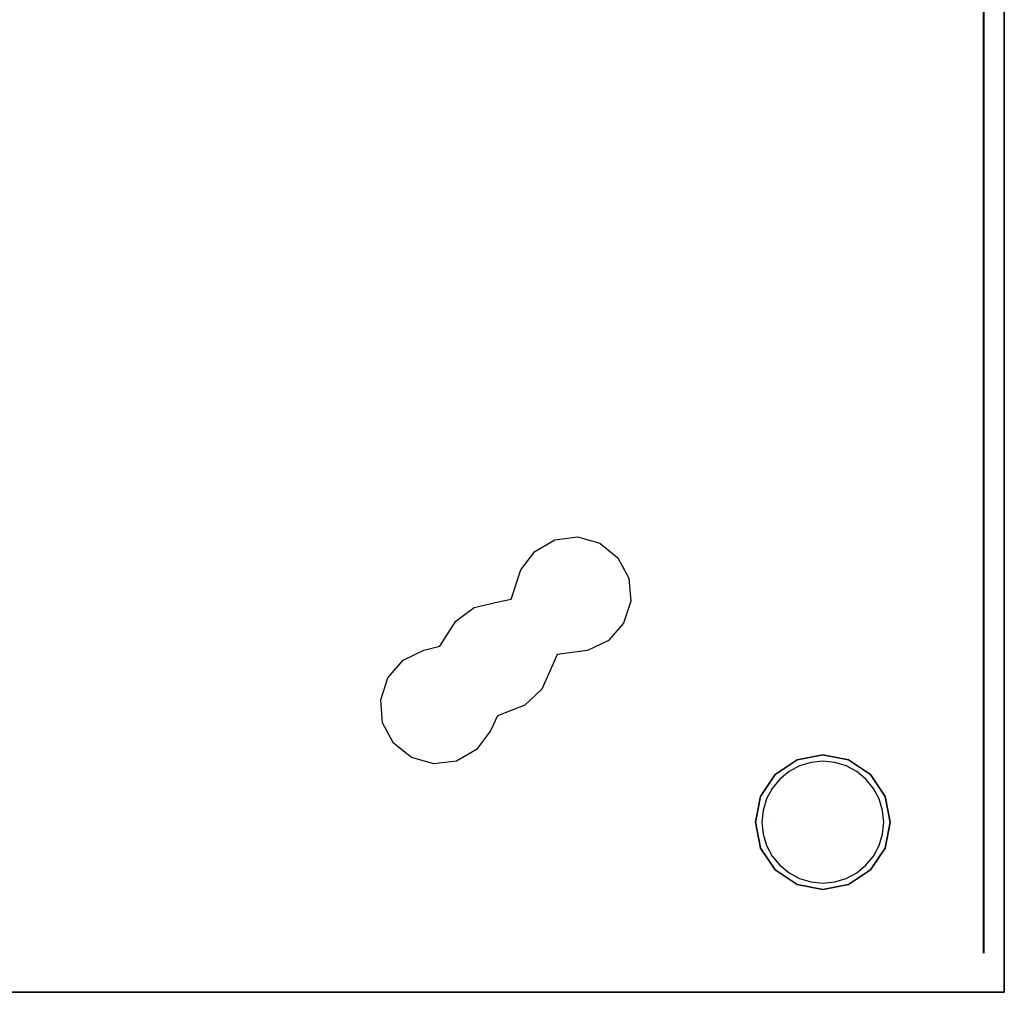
# Model space of a CAD drawing. Header units: millimetres. Extents: x -363 to 277, y -530 to 542.
# Tile 2 of 5: x -103 to 277, y -530 to -155. Entities that reach past the tile are written whole.
import ezdxf

# ---------------------------------------------------------------- set-up
doc = ezdxf.new("R2010")
doc.units = ezdxf.units.MM
doc.layers.add('KF_NOMOS_LT_SPEAKDETAIL', color=250, linetype='Continuous')
doc.layers.add('KF_NOMOS_LT_SPEAKER', color=253, linetype='Continuous')

# ---------------------------------------------------------------- blocks, each defined once
blk = doc.blocks.new('KF_NOMOS_LT_3D')
at = {"layer": 'Defpoints'}
blk.add_point((-2.29, -990.6, 405.5), dxfattribs=at)
at = {"layer": 'KF_NOMOS_LT_SPEAKDETAIL'}
for points, invisible_edges in [([(62.1, -979.5, 456), (62.1, 50.5, 456), (62.1, 50.5, 241), (62.1, -979.5, 241)], 4), ([(62.1, -979.5, 241), (62.1, 50.5, 241), (62.1, 50.5, 26), (62.1, -979.5, 26)], 1), ([(-76.91, -852.18, 471.1), (-82.77, -858.9, 471.1), (-111.16, -824.54, 471.1), (-103.46, -820.05, 471.1)], 10), ([(-74.14, -843.71, 471.1), (-76.91, -852.18, 471.1), (-103.46, -820.05, 471.1), (-94.62, -818.93, 471.1)], 10), ([(-74.92, -834.83, 471.1), (-74.14, -843.71, 471.1), (-94.62, -818.93, 471.1), (-86.05, -821.36, 471.1)], 10), ([(-79.11, -826.96, 471.1), (-74.92, -834.83, 471.1), (-86.05, -821.36, 471.1), (-79.11, -826.96, 471.1)], 10), ([(-82.77, -858.9, 471.1), (-90.8, -862.78, 471.1), (-116.49, -831.69, 471.1), (-111.16, -824.54, 471.1)], 10), ([(-90.8, -862.78, 471.1), (-102.56, -864.34, 471.1), (-120.23, -842.95, 471.1), (-116.49, -831.69, 471.1)], 10), ([(-102.56, -864.34, 471.1), (-104.79, -869.59, 471.1), (-125.81, -844.15, 471.1), (-120.23, -842.95, 471.1)], 10), ([(-108.42, -877.73, 471.1), (-114.95, -883.8, 471.1), (-141.68, -851.45, 471.1), (-134.49, -846.18, 471.1)], 10), ([(-104.79, -869.59, 471.1), (-108.42, -877.73, 471.1), (-134.49, -846.18, 471.1), (-125.81, -844.15, 471.1)], 10), ([(-114.95, -883.8, 471.1), (-125.53, -887.98, 471.1), (-147.78, -861.06, 471.1), (-141.68, -851.45, 471.1)], 10), ([(-125.53, -887.98, 471.1), (-128.28, -893.76, 471.1), (-153.97, -862.67, 471.1), (-147.78, -861.06, 471.1)], 10), ([(-128.28, -893.76, 471.1), (-133.6, -900.91, 471.1), (-162, -866.55, 471.1), (-153.97, -862.67, 471.1)], 10), ([(-133.6, -900.91, 471.1), (-141.3, -905.4, 471.1), (-167.86, -873.27, 471.1), (-162, -866.55, 471.1)], 10), ([(-141.3, -905.4, 471.1), (-150.15, -906.52, 471.1), (-170.62, -881.74, 471.1), (-167.86, -873.27, 471.1)], 10), ([(-150.15, -906.52, 471.1), (-158.72, -904.09, 471.1), (-169.85, -890.62, 471.1), (-170.62, -881.74, 471.1)], 10), ([(-158.72, -904.09, 471.1), (-165.66, -898.49, 471.1), (-165.66, -898.49, 471.1), (-169.85, -890.62, 471.1)], 10), ([(0, -903), (0, -903, 11), (-9.95, -904.98, 11), (-9.95, -904.98)], 5), ([(0, -929), (0, -903), (-9.95, -904.98), (-6.5, -929)], 15), ([(9.95, -904.98), (9.95, -904.98, 11), (0, -903, 11), (0, -903)], 5), ([(6.5, -929), (9.95, -904.98), (0, -903), (0, -929)], 15), ([(-9.95, -904.98), (-9.95, -904.98, 11), (-18.38, -910.62, 11), (-18.38, -910.62)], 5), ([(-6.5, -929), (-9.95, -904.98), (-18.38, -910.62), (-13, -929)], 15), ([(-5.88, -929, 471.1), (-8.99, -907.29, 471.1), (-13.06, -909.46, 471.1), (-8.81, -929, 471.1)], 13), ([(-2.94, -929, 471.1), (-4.58, -905.95, 471.1), (-8.99, -907.29, 471.1), (-5.88, -929, 471.1)], 13), ([(0, -929, 471.1), (0, -905.5, 471.1), (-4.58, -905.95, 471.1), (-2.94, -929, 471.1)], 13), ([(2.94, -929, 471.1), (4.58, -905.95, 471.1), (0, -905.5, 471.1), (0, -929, 471.1)], 13), ([(5.87, -929, 471.1), (8.99, -907.29, 471.1), (4.58, -905.95, 471.1), (2.94, -929, 471.1)], 13), ([(8.81, -929, 471.1), (13.06, -909.46, 471.1), (8.99, -907.29, 471.1), (5.87, -929, 471.1)], 13), ([(13, -929), (18.38, -910.62), (9.95, -904.98), (6.5, -929)], 15), ([(18.38, -910.62), (18.38, -910.62, 11), (9.95, -904.98, 11), (9.95, -904.98)], 5), ([(-18.38, -910.62), (-18.38, -910.62, 11), (-24.02, -919.05, 11), (-24.02, -919.05)], 5), ([(-13, -929), (-18.38, -910.62), (-24.02, -919.05), (-19.5, -929)], 15), ([(-8.81, -929, 471.1), (-13.06, -909.46, 471.1), (-16.62, -912.38, 471.1), (-11.75, -929, 471.1)], 13), ([(11.75, -929, 471.1), (16.62, -912.38, 471.1), (13.06, -909.46, 471.1), (8.81, -929, 471.1)], 13), ([(19.5, -929), (24.02, -919.05), (18.38, -910.62), (13, -929)], 15), ([(24.02, -919.05), (24.02, -919.05, 11), (18.38, -910.62, 11), (18.38, -910.62)], 5), ([(-11.75, -929, 471.1), (-16.62, -912.38, 471.1), (-19.54, -915.94, 471.1), (-14.69, -929, 471.1)], 13), ([(14.69, -929, 471.1), (19.54, -915.94, 471.1), (16.62, -912.38, 471.1), (11.75, -929, 471.1)], 13), ([(-24.02, -919.05), (-24.02, -919.05, 11), (-26, -929, 11), (-26, -929)], 5), ([(-19.5, -929), (-19.5, -929), (-24.02, -919.05), (-26, -929)], 10), ([(-14.69, -929, 471.1), (-19.54, -915.94, 471.1), (-21.71, -920.01, 471.1), (-17.63, -929, 471.1)], 13), ([(17.62, -929, 471.1), (21.71, -920.01, 471.1), (19.54, -915.94, 471.1), (14.69, -929, 471.1)], 13), ([(26, -929), (26, -929), (24.02, -919.05), (19.5, -929)], 15), ([(26, -929), (26, -929, 11), (24.02, -919.05, 11), (24.02, -919.05)], 5), ([(-17.63, -929, 471.1), (-21.71, -920.01, 471.1), (-23.05, -924.42, 471.1), (-20.56, -929, 471.1)], 13), ([(20.56, -929, 471.1), (23.05, -924.42, 471.1), (21.71, -920.01, 471.1), (17.62, -929, 471.1)], 13), ([(-20.56, -929, 471.1), (-20.56, -929, 471.1), (-23.05, -924.42, 471.1), (-23.5, -929, 471.1)], 11), ([(23.5, -929, 471.1), (23.5, -929, 471.1), (23.05, -924.42, 471.1), (20.56, -929, 471.1)], 12), ([(-26, -929), (-26, -929, 11), (-24.02, -938.95, 11), (-24.02, -938.95)], 5), ([(-26, -929), (-24.02, -938.95), (-19.5, -929)], 10), ([(-19.5, -929), (-24.02, -938.95), (-18.38, -947.38), (-13, -929)], 15), ([(-23.5, -929, 471.1), (-23.05, -933.58, 471.1), (-20.56, -929, 471.1)], 14), ([(-20.56, -929, 471.1), (-23.05, -933.58, 471.1), (-21.71, -937.99, 471.1), (-17.63, -929, 471.1)], 13), ([(-17.63, -929, 471.1), (-21.71, -937.99, 471.1), (-19.54, -942.06, 471.1), (-14.69, -929, 471.1)], 13), ([(-14.69, -929, 471.1), (-19.54, -942.06, 471.1), (-16.62, -945.62, 471.1), (-11.75, -929, 471.1)], 13), ([(-13, -929), (-18.38, -947.38), (-9.95, -953.02), (-6.5, -929)], 15), ([(-11.75, -929, 471.1), (-16.62, -945.62, 471.1), (-13.06, -948.54, 471.1), (-8.81, -929, 471.1)], 13), ([(-8.81, -929, 471.1), (-13.06, -948.54, 471.1), (-8.99, -950.71, 471.1), (-5.88, -929, 471.1)], 13), ([(-6.5, -929), (-9.95, -953.02), (0, -955), (0, -929)], 15), ([(-5.88, -929, 471.1), (-8.99, -950.71, 471.1), (-4.58, -952.05, 471.1), (-2.94, -929, 471.1)], 13), ([(-2.94, -929, 471.1), (-4.58, -952.05, 471.1), (0, -952.5, 471.1), (0, -929, 471.1)], 13), ([(0, -929), (0, -955), (9.95, -953.02), (6.5, -929)], 15), ([(0, -929, 471.1), (0, -952.5, 471.1), (4.58, -952.05, 471.1), (2.94, -929, 471.1)], 13), ([(2.94, -929, 471.1), (4.58, -952.05, 471.1), (8.99, -950.71, 471.1), (5.87, -929, 471.1)], 13), ([(5.87, -929, 471.1), (8.99, -950.71, 471.1), (13.06, -948.54, 471.1), (8.81, -929, 471.1)], 13), ([(6.5, -929), (9.95, -953.02), (18.38, -947.38), (13, -929)], 15), ([(8.81, -929, 471.1), (13.06, -948.54, 471.1), (16.62, -945.62, 471.1), (11.75, -929, 471.1)], 13), ([(11.75, -929, 471.1), (16.62, -945.62, 471.1), (19.54, -942.06, 471.1), (14.69, -929, 471.1)], 13), ([(13, -929), (18.38, -947.38), (24.02, -938.95), (19.5, -929)], 15), ([(14.69, -929, 471.1), (19.54, -942.06, 471.1), (21.71, -937.99, 471.1), (17.62, -929, 471.1)], 13), ([(17.62, -929, 471.1), (21.71, -937.99, 471.1), (23.05, -933.58, 471.1), (20.56, -929, 471.1)], 13), ([(19.5, -929), (24.02, -938.95), (26, -929)], 15), ([(20.56, -929, 471.1), (23.05, -933.58, 471.1), (23.5, -929, 471.1)], 9), ([(24.02, -938.95), (24.02, -938.95, 11), (26, -929, 11), (26, -929)], 5), ([(-24.02, -938.95), (-24.02, -938.95, 11), (-18.38, -947.38, 11), (-18.38, -947.38)], 5), ([(18.38, -947.38), (18.38, -947.38, 11), (24.02, -938.95, 11), (24.02, -938.95)], 5), ([(-18.38, -947.38), (-18.38, -947.38, 11), (-9.95, -953.02, 11), (-9.95, -953.02)], 5), ([(9.95, -953.02), (9.95, -953.02, 11), (18.38, -947.38, 11), (18.38, -947.38)], 5), ([(-9.95, -953.02), (-9.95, -953.02, 11), (0, -955, 11), (0, -955)], 5), ([(0, -955), (0, -955, 11), (9.95, -953.02, 11), (9.95, -953.02)], 5), ([(-299.43, -994.6, 220.53), (-257.99, -994.6, 237.69), (-258.65, -994.6, 241), (-303.5, -994.6, 241)], 5), ([(-303.5, -994.6, 241), (-258.65, -994.6, 241), (-257.99, -994.6, 244.31), (-299.43, -994.6, 261.47)], 5), ([(-287.83, -994.6, 203.17), (-256.11, -994.6, 234.89), (-257.99, -994.6, 237.69), (-299.43, -994.6, 220.53)], 5), ([(-299.43, -994.6, 261.47), (-257.99, -994.6, 244.31), (-256.11, -994.6, 247.11), (-287.83, -994.6, 278.83)], 5), ([(-270.47, -994.6, 191.57), (-253.31, -994.6, 233.01), (-256.11, -994.6, 234.89), (-287.83, -994.6, 203.17)], 5), ([(-287.83, -994.6, 278.83), (-256.11, -994.6, 247.11), (-253.31, -994.6, 248.99), (-270.47, -994.6, 290.43)], 5), ([(-250, -994.6, 187.5), (-250, -994.6, 232.35), (-253.31, -994.6, 233.01), (-270.47, -994.6, 191.57)], 5), ([(-270.47, -994.6, 290.43), (-253.31, -994.6, 248.99), (-250, -994.6, 249.65), (-250, -994.6, 294.5)], 5), ([(-250, -994.6, 294.5), (-250, -994.6, 249.65), (-246.69, -994.6, 248.99), (-229.53, -994.6, 290.43)], 5), ([(-229.53, -994.6, 191.57), (-246.69, -994.6, 233.01), (-250, -994.6, 232.35), (-250, -994.6, 187.5)], 5), ([(-229.53, -994.6, 290.43), (-246.69, -994.6, 248.99), (-243.89, -994.6, 247.11), (-212.17, -994.6, 278.83)], 5), ([(-212.17, -994.6, 203.17), (-243.89, -994.6, 234.89), (-246.69, -994.6, 233.01), (-229.53, -994.6, 191.57)], 5), ([(-212.17, -994.6, 278.83), (-243.89, -994.6, 247.11), (-242.01, -994.6, 244.31), (-200.57, -994.6, 261.47)], 5), ([(-200.57, -994.6, 220.53), (-242.01, -994.6, 237.69), (-243.89, -994.6, 234.89), (-212.17, -994.6, 203.17)], 5), ([(-200.57, -994.6, 261.47), (-242.01, -994.6, 244.31), (-241.35, -994.6, 241), (-196.5, -994.6, 241)], 5), ([(-196.5, -994.6, 241), (-241.35, -994.6, 241), (-242.01, -994.6, 237.69), (-200.57, -994.6, 220.53)], 5), ([(-124.94, -994.6, 359.04), (-125.14, -994.6, 354.73), (-118.86, -994.6, 358.57), (-121.1, -994.6, 360.81)], 14), ([(-125.14, -994.6, 354.73), (-123.93, -994.6, 350.59), (-116.63, -994.6, 356.34), (-118.86, -994.6, 358.57)], 14), ([(-123.93, -994.6, 428.41), (-125.14, -994.6, 424.27), (-118.86, -994.6, 420.43), (-116.63, -994.6, 422.66)], 14), ([(-125.14, -994.6, 424.27), (-124.94, -994.6, 419.96), (-121.1, -994.6, 418.19), (-118.86, -994.6, 420.43)], 14), ([(-124.94, -994.6, 62.04), (-125.14, -994.6, 57.73), (-118.86, -994.6, 61.57), (-121.1, -994.6, 63.81)], 14), ([(-125.14, -994.6, 57.73), (-123.93, -994.6, 53.59), (-116.63, -994.6, 59.34), (-118.86, -994.6, 61.57)], 14), ([(-123.93, -994.6, 131.41), (-125.14, -994.6, 127.27), (-118.86, -994.6, 123.43), (-116.63, -994.6, 125.66)], 14), ([(-125.14, -994.6, 127.27), (-124.94, -994.6, 122.96), (-121.1, -994.6, 121.19), (-118.86, -994.6, 123.43)], 14), ([(-123.33, -994.6, 363.04), (-124.94, -994.6, 359.04), (-121.1, -994.6, 360.81), (-123.33, -994.6, 363.04)], 14), ([(-124.94, -994.6, 419.96), (-123.33, -994.6, 415.96), (-123.33, -994.6, 415.96), (-121.1, -994.6, 418.19)], 14), ([(-123.33, -994.6, 66.04), (-124.94, -994.6, 62.04), (-121.1, -994.6, 63.81), (-123.33, -994.6, 66.04)], 14), ([(-124.94, -994.6, 122.96), (-123.33, -994.6, 118.96), (-123.33, -994.6, 118.96), (-121.1, -994.6, 121.19)], 14), ([(-123.93, -994.6, 350.59), (-121.43, -994.6, 347.07), (-114.4, -994.6, 354.1), (-116.63, -994.6, 356.34)], 14), ([(-121.43, -994.6, 431.93), (-123.93, -994.6, 428.41), (-116.63, -994.6, 422.66), (-114.4, -994.6, 424.9)], 14), ([(-123.93, -994.6, 53.59), (-121.43, -994.6, 50.07), (-114.4, -994.6, 57.1), (-116.63, -994.6, 59.34)], 14), ([(-121.43, -994.6, 134.93), (-123.93, -994.6, 131.41), (-116.63, -994.6, 125.66), (-114.4, -994.6, 127.9)], 14), ([(-37.24, -994.6, 369.37), (-34.67, -994.6, 363.04), (-123.33, -994.6, 363.04), (-120.76, -994.6, 369.37)], 10), ([(-34.67, -994.6, 415.96), (-37.24, -994.6, 409.63), (-120.76, -994.6, 409.63), (-123.33, -994.6, 415.96)], 10), ([(-99.13, -994.6, 347.74), (-105.46, -994.6, 345.17), (-123.33, -994.6, 363.04), (-112.25, -994.6, 363.04)], 14), ([(-99.13, -994.6, 431.26), (-105.46, -994.6, 433.83), (-123.33, -994.6, 415.96), (-112.25, -994.6, 415.96)], 14), ([(-37.24, -994.6, 72.37), (-34.67, -994.6, 66.04), (-123.33, -994.6, 66.04), (-120.76, -994.6, 72.37)], 10), ([(-34.67, -994.6, 118.96), (-37.24, -994.6, 112.63), (-120.76, -994.6, 112.63), (-123.33, -994.6, 118.96)], 10), ([(-99.13, -994.6, 50.74), (-105.46, -994.6, 48.17), (-123.33, -994.6, 66.04), (-112.25, -994.6, 66.04)], 14), ([(-99.13, -994.6, 134.26), (-105.46, -994.6, 136.83), (-123.33, -994.6, 118.96), (-112.25, -994.6, 118.96)], 14), ([(-121.43, -994.6, 347.07), (-117.91, -994.6, 344.57), (-112.16, -994.6, 351.87), (-114.4, -994.6, 354.1)], 14), ([(-117.91, -994.6, 434.43), (-121.43, -994.6, 431.93), (-114.4, -994.6, 424.9), (-112.16, -994.6, 427.13)], 14), ([(-121.43, -994.6, 50.07), (-117.91, -994.6, 47.57), (-112.16, -994.6, 54.87), (-114.4, -994.6, 57.1)], 14), ([(-117.91, -994.6, 137.43), (-121.43, -994.6, 134.93), (-114.4, -994.6, 127.9), (-112.16, -994.6, 130.13)], 14), ([(-39.1, -994.6, 375.94), (-37.24, -994.6, 369.37), (-120.76, -994.6, 369.37), (-118.9, -994.6, 375.94)], 10), ([(-37.24, -994.6, 409.63), (-39.1, -994.6, 403.06), (-118.9, -994.6, 403.06), (-120.76, -994.6, 409.63)], 10), ([(-39.1, -994.6, 78.94), (-37.24, -994.6, 72.37), (-120.76, -994.6, 72.37), (-118.9, -994.6, 78.94)], 10), ([(-37.24, -994.6, 112.63), (-39.1, -994.6, 106.06), (-118.9, -994.6, 106.06), (-120.76, -994.6, 112.63)], 10), ([(-40.22, -994.6, 382.68), (-39.1, -994.6, 375.94), (-118.9, -994.6, 375.94), (-117.78, -994.6, 382.68)], 10), ([(-39.1, -994.6, 403.06), (-40.22, -994.6, 396.32), (-117.78, -994.6, 396.32), (-118.9, -994.6, 403.06)], 10), ([(-40.22, -994.6, 85.68), (-39.1, -994.6, 78.94), (-118.9, -994.6, 78.94), (-117.78, -994.6, 85.68)], 10), ([(-39.1, -994.6, 106.06), (-40.22, -994.6, 99.32), (-117.78, -994.6, 99.32), (-118.9, -994.6, 106.06)], 10), ([(-117.91, -994.6, 344.57), (-113.77, -994.6, 343.36), (-109.93, -994.6, 349.64), (-112.16, -994.6, 351.87)], 14), ([(-113.77, -994.6, 435.64), (-117.91, -994.6, 434.43), (-112.16, -994.6, 427.13), (-109.93, -994.6, 429.36)], 14), ([(-117.91, -994.6, 47.57), (-113.77, -994.6, 46.36), (-109.93, -994.6, 52.64), (-112.16, -994.6, 54.87)], 14), ([(-113.77, -994.6, 138.64), (-117.91, -994.6, 137.43), (-112.16, -994.6, 130.13), (-109.93, -994.6, 132.36)], 14), ([(-40.22, -994.6, 396.32), (-40.6, -994.6, 389.5), (-117.4, -994.6, 389.5), (-117.78, -994.6, 396.32)], 10), ([(-40.6, -994.6, 389.5), (-40.22, -994.6, 382.68), (-117.78, -994.6, 382.68), (-117.4, -994.6, 389.5)], 10), ([(-40.22, -994.6, 99.32), (-40.6, -994.6, 92.5), (-117.4, -994.6, 92.5), (-117.78, -994.6, 99.32)], 10), ([(-40.6, -994.6, 92.5), (-40.22, -994.6, 85.68), (-117.78, -994.6, 85.68), (-117.4, -994.6, 92.5)], 10), ([(-113.77, -994.6, 343.36), (-109.46, -994.6, 343.56), (-107.69, -994.6, 347.4), (-109.93, -994.6, 349.64)], 14), ([(-109.46, -994.6, 435.44), (-113.77, -994.6, 435.64), (-109.93, -994.6, 429.36), (-107.69, -994.6, 431.6)], 14), ([(-113.77, -994.6, 46.36), (-109.46, -994.6, 46.56), (-107.69, -994.6, 50.4), (-109.93, -994.6, 52.64)], 14), ([(-109.46, -994.6, 138.44), (-113.77, -994.6, 138.64), (-109.93, -994.6, 132.36), (-107.69, -994.6, 134.6)], 14), ([(-92.56, -994.6, 349.6), (-99.13, -994.6, 347.74), (-112.25, -994.6, 363.04), (-101.16, -994.6, 363.04)], 14), ([(-92.56, -994.6, 429.4), (-99.13, -994.6, 431.26), (-112.25, -994.6, 415.96), (-101.17, -994.6, 415.96)], 14), ([(-92.56, -994.6, 52.6), (-99.13, -994.6, 50.74), (-112.25, -994.6, 66.04), (-101.16, -994.6, 66.04)], 14), ([(-92.56, -994.6, 132.4), (-99.13, -994.6, 134.26), (-112.25, -994.6, 118.96), (-101.17, -994.6, 118.96)], 14), ([(-109.46, -994.6, 343.56), (-105.46, -994.6, 345.17), (-105.46, -994.6, 345.17), (-107.69, -994.6, 347.4)], 14), ([(-105.46, -994.6, 433.83), (-109.46, -994.6, 435.44), (-107.69, -994.6, 431.6), (-105.46, -994.6, 433.83)], 14), ([(-109.46, -994.6, 46.56), (-105.46, -994.6, 48.17), (-105.46, -994.6, 48.17), (-107.69, -994.6, 50.4)], 14), ([(-105.46, -994.6, 136.83), (-109.46, -994.6, 138.44), (-107.69, -994.6, 134.6), (-105.46, -994.6, 136.83)], 14), ([(-85.82, -994.6, 428.28), (-92.56, -994.6, 429.4), (-101.17, -994.6, 415.96), (-90.08, -994.6, 415.96)], 14), ([(-85.82, -994.6, 131.28), (-92.56, -994.6, 132.4), (-101.17, -994.6, 118.96), (-90.08, -994.6, 118.96)], 14), ([(-85.82, -994.6, 350.72), (-92.56, -994.6, 349.6), (-101.16, -994.6, 363.04), (-90.08, -994.6, 363.04)], 14), ([(-85.82, -994.6, 53.72), (-92.56, -994.6, 52.6), (-101.16, -994.6, 66.04), (-90.08, -994.6, 66.04)], 14), ([(-79, -994.6, 351.1), (-85.82, -994.6, 350.72), (-90.08, -994.6, 363.04), (-79, -994.6, 363.04)], 14), ([(-79, -994.6, 427.9), (-85.82, -994.6, 428.28), (-90.08, -994.6, 415.96), (-79, -994.6, 415.96)], 14), ([(-79, -994.6, 54.1), (-85.82, -994.6, 53.72), (-90.08, -994.6, 66.04), (-79, -994.6, 66.04)], 14), ([(-79, -994.6, 130.9), (-85.82, -994.6, 131.28), (-90.08, -994.6, 118.96), (-79, -994.6, 118.96)], 14), ([(-72.18, -994.6, 350.72), (-79, -994.6, 351.1), (-79, -994.6, 363.04), (-67.92, -994.6, 363.04)], 14), ([(-72.18, -994.6, 428.28), (-79, -994.6, 427.9), (-79, -994.6, 415.96), (-67.92, -994.6, 415.96)], 14), ([(-72.18, -994.6, 53.72), (-79, -994.6, 54.1), (-79, -994.6, 66.04), (-67.92, -994.6, 66.04)], 14), ([(-72.18, -994.6, 131.28), (-79, -994.6, 130.9), (-79, -994.6, 118.96), (-67.92, -994.6, 118.96)], 14), ([(-65.44, -994.6, 349.6), (-72.18, -994.6, 350.72), (-67.92, -994.6, 363.04), (-56.83, -994.6, 363.04)], 14), ([(-65.44, -994.6, 429.4), (-72.18, -994.6, 428.28), (-67.92, -994.6, 415.96), (-56.83, -994.6, 415.96)], 14), ([(-65.44, -994.6, 52.6), (-72.18, -994.6, 53.72), (-67.92, -994.6, 66.04), (-56.83, -994.6, 66.04)], 14), ([(-65.44, -994.6, 132.4), (-72.18, -994.6, 131.28), (-67.92, -994.6, 118.96), (-56.83, -994.6, 118.96)], 14), ([(-58.87, -994.6, 347.74), (-65.44, -994.6, 349.6), (-56.83, -994.6, 363.04), (-45.75, -994.6, 363.04)], 14), ([(-58.87, -994.6, 431.26), (-65.44, -994.6, 429.4), (-56.83, -994.6, 415.96), (-45.75, -994.6, 415.96)], 14), ([(-58.87, -994.6, 50.74), (-65.44, -994.6, 52.6), (-56.83, -994.6, 66.04), (-45.75, -994.6, 66.04)], 14), ([(-58.87, -994.6, 134.26), (-65.44, -994.6, 132.4), (-56.83, -994.6, 118.96), (-45.75, -994.6, 118.96)], 14), ([(-52.54, -994.6, 345.17), (-58.87, -994.6, 347.74), (-45.75, -994.6, 363.04), (-34.67, -994.6, 363.04)], 14), ([(-52.54, -994.6, 433.83), (-58.87, -994.6, 431.26), (-45.75, -994.6, 415.96), (-34.67, -994.6, 415.96)], 14), ([(-52.54, -994.6, 48.17), (-58.87, -994.6, 50.74), (-45.75, -994.6, 66.04), (-34.67, -994.6, 66.04)], 14), ([(-52.54, -994.6, 136.83), (-58.87, -994.6, 134.26), (-45.75, -994.6, 118.96), (-34.67, -994.6, 118.96)], 14), ([(-52.54, -994.6, 345.17), (-48.53, -994.6, 343.56), (-50.31, -994.6, 347.4), (-52.54, -994.6, 345.17)], 14), ([(-48.54, -994.6, 435.44), (-52.54, -994.6, 433.83), (-52.54, -994.6, 433.83), (-50.31, -994.6, 431.6)], 14), ([(-52.54, -994.6, 48.17), (-48.53, -994.6, 46.56), (-50.31, -994.6, 50.4), (-52.54, -994.6, 48.17)], 14), ([(-48.54, -994.6, 138.44), (-52.54, -994.6, 136.83), (-52.54, -994.6, 136.83), (-50.31, -994.6, 134.6)], 14), ([(-48.53, -994.6, 343.56), (-44.23, -994.6, 343.36), (-48.07, -994.6, 349.64), (-50.31, -994.6, 347.4)], 14), ([(-44.23, -994.6, 435.64), (-48.54, -994.6, 435.44), (-50.31, -994.6, 431.6), (-48.07, -994.6, 429.36)], 14), ([(-48.53, -994.6, 46.56), (-44.23, -994.6, 46.36), (-48.07, -994.6, 52.64), (-50.31, -994.6, 50.4)], 14), ([(-44.23, -994.6, 138.64), (-48.54, -994.6, 138.44), (-50.31, -994.6, 134.6), (-48.07, -994.6, 132.36)], 14), ([(-44.23, -994.6, 343.36), (-40.09, -994.6, 344.57), (-45.84, -994.6, 351.87), (-48.07, -994.6, 349.64)], 14), ([(-40.09, -994.6, 434.43), (-44.23, -994.6, 435.64), (-48.07, -994.6, 429.36), (-45.84, -994.6, 427.13)], 14), ([(-44.23, -994.6, 46.36), (-40.09, -994.6, 47.57), (-45.84, -994.6, 54.87), (-48.07, -994.6, 52.64)], 14), ([(-40.09, -994.6, 137.43), (-44.23, -994.6, 138.64), (-48.07, -994.6, 132.36), (-45.84, -994.6, 130.13)], 14), ([(-40.09, -994.6, 344.57), (-36.57, -994.6, 347.07), (-43.6, -994.6, 354.1), (-45.84, -994.6, 351.87)], 14), ([(-36.57, -994.6, 431.93), (-40.09, -994.6, 434.43), (-45.84, -994.6, 427.13), (-43.6, -994.6, 424.9)], 14), ([(-40.09, -994.6, 47.57), (-36.57, -994.6, 50.07), (-43.6, -994.6, 57.1), (-45.84, -994.6, 54.87)], 14), ([(-36.57, -994.6, 134.93), (-40.09, -994.6, 137.43), (-45.84, -994.6, 130.13), (-43.6, -994.6, 127.9)], 14), ([(-36.57, -994.6, 347.07), (-34.07, -994.6, 350.59), (-41.37, -994.6, 356.34), (-43.6, -994.6, 354.1)], 14), ([(-34.07, -994.6, 428.41), (-36.57, -994.6, 431.93), (-43.6, -994.6, 424.9), (-41.37, -994.6, 422.66)], 14), ([(-36.57, -994.6, 50.07), (-34.07, -994.6, 53.59), (-41.37, -994.6, 59.34), (-43.6, -994.6, 57.1)], 14), ([(-34.07, -994.6, 131.41), (-36.57, -994.6, 134.93), (-43.6, -994.6, 127.9), (-41.37, -994.6, 125.66)], 14), ([(-34.07, -994.6, 350.59), (-32.86, -994.6, 354.73), (-39.14, -994.6, 358.57), (-41.37, -994.6, 356.34)], 14), ([(-32.86, -994.6, 424.27), (-34.07, -994.6, 428.41), (-41.37, -994.6, 422.66), (-39.14, -994.6, 420.43)], 14), ([(-34.07, -994.6, 53.59), (-32.86, -994.6, 57.73), (-39.14, -994.6, 61.57), (-41.37, -994.6, 59.34)], 14), ([(-32.86, -994.6, 127.27), (-34.07, -994.6, 131.41), (-41.37, -994.6, 125.66), (-39.14, -994.6, 123.43)], 14), ([(-32.86, -994.6, 354.73), (-33.06, -994.6, 359.04), (-36.9, -994.6, 360.81), (-39.14, -994.6, 358.57)], 14), ([(-33.06, -994.6, 419.96), (-32.86, -994.6, 424.27), (-39.14, -994.6, 420.43), (-36.9, -994.6, 418.19)], 14), ([(-32.86, -994.6, 57.73), (-33.06, -994.6, 62.04), (-36.9, -994.6, 63.81), (-39.14, -994.6, 61.57)], 14), ([(-33.06, -994.6, 122.96), (-32.86, -994.6, 127.27), (-39.14, -994.6, 123.43), (-36.9, -994.6, 121.19)], 14), ([(-33.06, -994.6, 359.04), (-34.67, -994.6, 363.04), (-34.67, -994.6, 363.04), (-36.9, -994.6, 360.81)], 14), ([(-34.67, -994.6, 415.96), (-33.06, -994.6, 419.96), (-36.9, -994.6, 418.19), (-34.67, -994.6, 415.96)], 14), ([(-33.06, -994.6, 62.04), (-34.67, -994.6, 66.04), (-34.67, -994.6, 66.04), (-36.9, -994.6, 63.81)], 14), ([(-34.67, -994.6, 118.96), (-33.06, -994.6, 122.96), (-36.9, -994.6, 121.19), (-34.67, -994.6, 118.96)], 14), ([(-23.5, -994.6, 405.5), (-23.05, -994.6, 400.92), (-20.56, -994.6, 405.5)], 14), ([(-20.56, -994.6, 405.5), (-20.56, -994.6, 405.5), (-23.05, -994.6, 410.08), (-23.5, -994.6, 405.5)], 11), ([(-23.5, -994.6, 76.5), (-23.05, -994.6, 71.92), (-20.56, -994.6, 76.5)], 14), ([(-20.56, -994.6, 76.5), (-20.56, -994.6, 76.5), (-23.05, -994.6, 81.08), (-23.5, -994.6, 76.5)], 11), ([(-20.56, -994.6, 405.5), (-23.05, -994.6, 400.92), (-21.71, -994.6, 396.51), (-17.63, -994.6, 405.5)], 13), ([(-17.63, -994.6, 405.5), (-21.71, -994.6, 414.49), (-23.05, -994.6, 410.08), (-20.56, -994.6, 405.5)], 13), ([(-20.56, -994.6, 76.5), (-23.05, -994.6, 71.92), (-21.71, -994.6, 67.51), (-17.63, -994.6, 76.5)], 13), ([(-17.63, -994.6, 76.5), (-21.71, -994.6, 85.49), (-23.05, -994.6, 81.08), (-20.56, -994.6, 76.5)], 13), ([(-17.63, -994.6, 405.5), (-21.71, -994.6, 396.51), (-19.54, -994.6, 392.44), (-14.69, -994.6, 405.5)], 13), ([(-14.69, -994.6, 405.5), (-19.54, -994.6, 418.56), (-21.71, -994.6, 414.49), (-17.63, -994.6, 405.5)], 13), ([(-17.63, -994.6, 76.5), (-21.71, -994.6, 67.51), (-19.54, -994.6, 63.44), (-14.69, -994.6, 76.5)], 13), ([(-14.69, -994.6, 76.5), (-19.54, -994.6, 89.56), (-21.71, -994.6, 85.49), (-17.63, -994.6, 76.5)], 13), ([(-14.69, -994.6, 405.5), (-19.54, -994.6, 392.44), (-16.62, -994.6, 388.88), (-11.75, -994.6, 405.5)], 13), ([(-11.75, -994.6, 405.5), (-16.62, -994.6, 422.12), (-19.54, -994.6, 418.56), (-14.69, -994.6, 405.5)], 13), ([(-14.69, -994.6, 76.5), (-19.54, -994.6, 63.44), (-16.62, -994.6, 59.88), (-11.75, -994.6, 76.5)], 13), ([(-11.75, -994.6, 76.5), (-16.62, -994.6, 93.12), (-19.54, -994.6, 89.56), (-14.69, -994.6, 76.5)], 13), ([(-11.75, -994.6, 405.5), (-16.62, -994.6, 388.88), (-13.06, -994.6, 385.96), (-8.81, -994.6, 405.5)], 13), ([(-8.81, -994.6, 405.5), (-13.06, -994.6, 425.04), (-16.62, -994.6, 422.12), (-11.75, -994.6, 405.5)], 13), ([(-11.75, -994.6, 76.5), (-16.62, -994.6, 59.88), (-13.06, -994.6, 56.96), (-8.81, -994.6, 76.5)], 13), ([(-8.81, -994.6, 76.5), (-13.06, -994.6, 96.04), (-16.62, -994.6, 93.12), (-11.75, -994.6, 76.5)], 13), ([(-8.81, -994.6, 405.5), (-13.06, -994.6, 385.96), (-8.99, -994.6, 383.79), (-5.88, -994.6, 405.5)], 13), ([(-5.88, -994.6, 405.5), (-8.99, -994.6, 427.21), (-13.06, -994.6, 425.04), (-8.81, -994.6, 405.5)], 13), ([(-8.81, -994.6, 76.5), (-13.06, -994.6, 56.96), (-8.99, -994.6, 54.79), (-5.88, -994.6, 76.5)], 13), ([(-5.88, -994.6, 76.5), (-8.99, -994.6, 98.21), (-13.06, -994.6, 96.04), (-8.81, -994.6, 76.5)], 13), ([(-5.88, -994.6, 405.5), (-8.99, -994.6, 383.79), (-4.58, -994.6, 382.45), (-2.94, -994.6, 405.5)], 13), ([(-2.94, -994.6, 405.5), (-4.58, -994.6, 428.55), (-8.99, -994.6, 427.21), (-5.88, -994.6, 405.5)], 13), ([(-5.88, -994.6, 76.5), (-8.99, -994.6, 54.79), (-4.58, -994.6, 53.45), (-2.94, -994.6, 76.5)], 13), ([(-2.94, -994.6, 76.5), (-4.58, -994.6, 99.55), (-8.99, -994.6, 98.21), (-5.88, -994.6, 76.5)], 13), ([(-2.94, -994.6, 405.5), (-4.58, -994.6, 382.45), (0, -994.6, 382), (0, -994.6, 405.5)], 13), ([(0, -994.6, 405.5), (0, -994.6, 429), (-4.58, -994.6, 428.55), (-2.94, -994.6, 405.5)], 13), ([(-2.94, -994.6, 76.5), (-4.58, -994.6, 53.45), (0, -994.6, 53), (0, -994.6, 76.5)], 13), ([(0, -994.6, 76.5), (0, -994.6, 100), (-4.58, -994.6, 99.55), (-2.94, -994.6, 76.5)], 13), ([(0, -994.6, 405.5), (0, -994.6, 382), (4.58, -994.6, 382.45), (2.94, -994.6, 405.5)], 13), ([(2.94, -994.6, 405.5), (4.58, -994.6, 428.55), (0, -994.6, 429), (0, -994.6, 405.5)], 13), ([(0, -994.6, 76.5), (0, -994.6, 53), (4.58, -994.6, 53.45), (2.94, -994.6, 76.5)], 13), ([(2.94, -994.6, 76.5), (4.58, -994.6, 99.55), (0, -994.6, 100), (0, -994.6, 76.5)], 13), ([(2.94, -994.6, 405.5), (4.58, -994.6, 382.45), (8.99, -994.6, 383.79), (5.87, -994.6, 405.5)], 13), ([(5.87, -994.6, 405.5), (8.99, -994.6, 427.21), (4.58, -994.6, 428.55), (2.94, -994.6, 405.5)], 13), ([(2.94, -994.6, 76.5), (4.58, -994.6, 53.45), (8.99, -994.6, 54.79), (5.87, -994.6, 76.5)], 13), ([(5.87, -994.6, 76.5), (8.99, -994.6, 98.21), (4.58, -994.6, 99.55), (2.94, -994.6, 76.5)], 13), ([(5.87, -994.6, 405.5), (8.99, -994.6, 383.79), (13.06, -994.6, 385.96), (8.81, -994.6, 405.5)], 13), ([(8.81, -994.6, 405.5), (13.06, -994.6, 425.04), (8.99, -994.6, 427.21), (5.87, -994.6, 405.5)], 13), ([(5.87, -994.6, 76.5), (8.99, -994.6, 54.79), (13.06, -994.6, 56.96), (8.81, -994.6, 76.5)], 13), ([(8.81, -994.6, 76.5), (13.06, -994.6, 96.04), (8.99, -994.6, 98.21), (5.87, -994.6, 76.5)], 13), ([(8.81, -994.6, 405.5), (13.06, -994.6, 385.96), (16.62, -994.6, 388.88), (11.75, -994.6, 405.5)], 13), ([(11.75, -994.6, 405.5), (16.62, -994.6, 422.12), (13.06, -994.6, 425.04), (8.81, -994.6, 405.5)], 13), ([(8.81, -994.6, 76.5), (13.06, -994.6, 56.96), (16.62, -994.6, 59.88), (11.75, -994.6, 76.5)], 13), ([(11.75, -994.6, 76.5), (16.62, -994.6, 93.12), (13.06, -994.6, 96.04), (8.81, -994.6, 76.5)], 13), ([(11.75, -994.6, 405.5), (16.62, -994.6, 388.88), (19.54, -994.6, 392.44), (14.69, -994.6, 405.5)], 13), ([(14.69, -994.6, 405.5), (19.54, -994.6, 418.56), (16.62, -994.6, 422.12), (11.75, -994.6, 405.5)], 13), ([(11.75, -994.6, 76.5), (16.62, -994.6, 59.88), (19.54, -994.6, 63.44), (14.69, -994.6, 76.5)], 13), ([(14.69, -994.6, 76.5), (19.54, -994.6, 89.56), (16.62, -994.6, 93.12), (11.75, -994.6, 76.5)], 13), ([(14.69, -994.6, 405.5), (19.54, -994.6, 392.44), (21.71, -994.6, 396.51), (17.62, -994.6, 405.5)], 13), ([(17.62, -994.6, 405.5), (21.71, -994.6, 414.49), (19.54, -994.6, 418.56), (14.69, -994.6, 405.5)], 13), ([(14.69, -994.6, 76.5), (19.54, -994.6, 63.44), (21.71, -994.6, 67.51), (17.62, -994.6, 76.5)], 13), ([(17.62, -994.6, 76.5), (21.71, -994.6, 85.49), (19.54, -994.6, 89.56), (14.69, -994.6, 76.5)], 13), ([(17.62, -994.6, 405.5), (21.71, -994.6, 396.51), (23.05, -994.6, 400.92), (20.56, -994.6, 405.5)], 13), ([(20.56, -994.6, 405.5), (23.05, -994.6, 410.08), (21.71, -994.6, 414.49), (17.62, -994.6, 405.5)], 13), ([(17.62, -994.6, 76.5), (21.71, -994.6, 67.51), (23.05, -994.6, 71.92), (20.56, -994.6, 76.5)], 13), ([(20.56, -994.6, 76.5), (23.05, -994.6, 81.08), (21.71, -994.6, 85.49), (17.62, -994.6, 76.5)], 13), ([(20.56, -994.6, 405.5), (23.05, -994.6, 400.92), (23.5, -994.6, 405.5)], 9), ([(23.5, -994.6, 405.5), (23.5, -994.6, 405.5), (23.05, -994.6, 410.08), (20.56, -994.6, 405.5)], 12), ([(20.56, -994.6, 76.5), (23.05, -994.6, 71.92), (23.5, -994.6, 76.5)], 9), ([(23.5, -994.6, 76.5), (23.5, -994.6, 76.5), (23.05, -994.6, 81.08), (20.56, -994.6, 76.5)], 12)]:
    blk.add_3dface(points, dxfattribs=dict(at, invisible_edges=invisible_edges))
at = {"layer": 'KF_NOMOS_LT_SPEAKER'}
for points, invisible_edges in [([(-250, 65.5, 11), (-250, -994.5, 11), (-570, -994.5, 11), (-570, 65.5, 11)], 1), ([(-570, -994.5, 471), (-570, 65.5, 471), (-250, 65.5, 471), (-250, -994.5, 471)], 4), ([(70, 65.5, 11), (70, -994.5, 11), (-250, -994.5, 11), (-250, 65.5, 11)], 4), ([(-250, -994.5, 471), (-250, 65.5, 471), (70, 65.5, 471), (70, -994.5, 471)], 1), ([(70, -994.5, 471), (70, 65.5, 471), (70, 58, 463.5), (70, -987, 463.5)], 14), ([(70, 58, 18.5), (70, -987, 18.5), (70, -994.5, 11), (70, 65.5, 11)], 11), ([(70, -987, 463.5), (70, 58, 463.5), (70, 50.5, 456), (70, -979.5, 456)], 11), ([(70, 50.5, 26), (70, -979.5, 26), (70, -987, 18.5), (70, 58, 18.5)], 14), ([(62, 50.5, 456), (62, -979.5, 456), (66, -979.5, 456), (66, 50.5, 456)], 15), ([(62, -979.5, 456), (62, 50.5, 456), (62, 50.5, 241), (62, -979.5, 241)], 4), ([(62, -979.5, 241), (62, 50.5, 241), (62, 50.5, 26), (62, -979.5, 26)], 1), ([(66, 50.5, 456), (66, -979.5, 456), (70, -979.5, 456), (70, 50.5, 456)], 15), ([(62, -979.5, 26), (70, -979.5, 26), (70, -464.5, 26), (62, -464.5, 26)], 15), ([(62, -979.5, 456), (62, -979.5, 26), (66, -979.5, 26), (66, -979.5, 456)], 15), ([(66, -979.5, 456), (66, -979.5, 26), (70, -979.5, 26), (70, -979.5, 456)], 15), ([(70, -979.5, 26), (70, -979.5, 456), (70, -987, 463.5), (70, -987, 18.5)], 14), ([(70, -987, 18.5), (70, -987, 463.5), (70, -994.5, 471), (70, -994.5, 11)], 11), ([(-250, -994.5, 471), (-250, -994.5, 11), (-570, -994.5, 11), (-570, -994.5, 471)], 1), ([(70, -994.5, 471), (70, -994.5, 11), (-250, -994.5, 11), (-250, -994.5, 471)], 4)]:
    blk.add_3dface(points, dxfattribs=dict(at, invisible_edges=invisible_edges))

msp = doc.modelspace()

# ---------------------------------------------------------------- block references
at = {"layer": 'KF_NOMOS_LT_SPEAKER'}
msp.add_blockref('KF_NOMOS_LT_3D', (207.22, 464.93, -241), dxfattribs=at)

doc.saveas('drawing.dxf')
